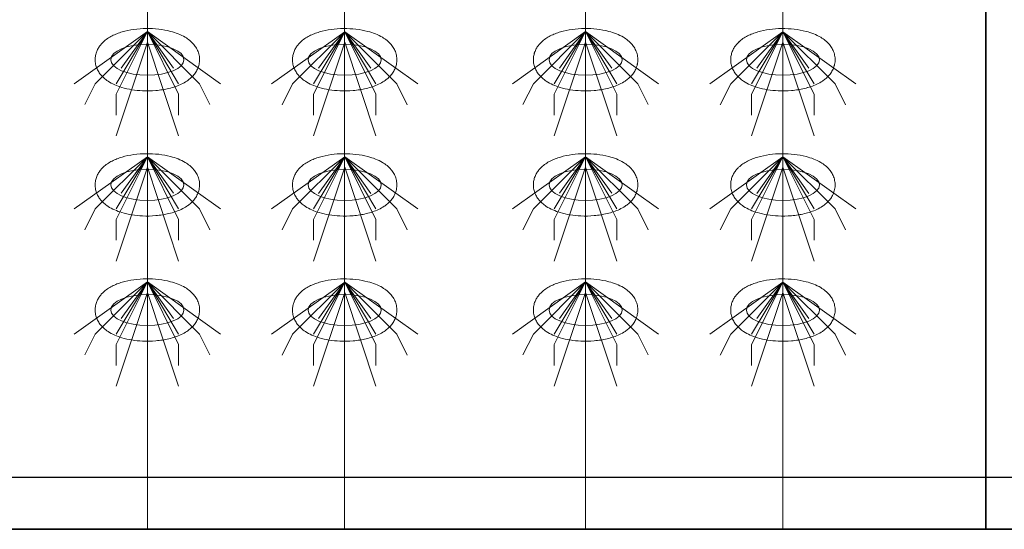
# Model space of a CAD drawing. Header units: metres. Extents: x 703769 to 722343, y 4313031 to 4317457.
# Tile 22 of 256: x 707642.37 to 707648.04, y 4313302.13 to 4313305.06. Entities that reach past the tile are written whole.
import ezdxf

# ---------------------------------------------------------------- set-up
doc = ezdxf.new("R2010")
doc.units = ezdxf.units.M
doc.header["$LTSCALE"] = 0.5
doc.layers.add('粗实线层', color=7, linetype='Continuous', lineweight=35)
doc.layers.add('设备', color=6, linetype='Continuous', lineweight=18)

# ---------------------------------------------------------------- blocks, each defined once
blk = doc.blocks.new('hh_1')
at = {"layer": '设备'}
for p, q in [((-268840, 164960), (-268910, 164910)), ((-268840, 164960), (-268890, 164910)), ((-268840, 164960), (-268870, 164900)), ((-268840, 164960), (-268870, 164910)), ((-268840, 164960), (-268865, 164925)), ((-268840, 164960), (-268790, 164910)), ((-268840, 164960), (-268815, 164925)), ((-268840, 164960), (-268770, 164910)), ((-268840, 164960), (-268810, 164910)), ((-268840, 164960), (-268810, 164900)), ((-268840, 164950), (-268870, 164860)), ((-268840, 164950), (-268810, 164860)), ((-268890, 164910), (-268900, 164890)), ((-268790, 164910), (-268780, 164890)), ((-268870, 164900), (-268870, 164880)), ((-268810, 164900), (-268810, 164880))]:
    blk.add_line(p, q, dxfattribs=at)
blk = doc.blocks.new('dawda')
at = {"color": 7}
for p, q in [((525541.59, 31373.38), (525541.59, 33623.42)), ((521541.59, 31373.38), (525541.59, 31373.38)), ((525541.59, 31373.38), (529534.09, 31373.38))]:
    blk.add_line(p, q, dxfattribs=at)
at = {"color": 7, "linetype": 'ByBlock', "lineweight": 30}
for p, q in [((521541.59, 31423.42), (525541.59, 31423.42)), ((525541.59, 31423.42), (529534.25, 31423.44)), ((521846.59, 31373.42), (525541.59, 31373.42))]:
    blk.add_line(p, q, dxfattribs=at)
at = {"layer": '设备', "color": 7}
for p, q in [((524737.92, 33373.42), (524737.92, 31373.42)), ((524927.02, 33373.42), (524927.02, 31373.38)), ((525157.93, 33373.42), (525157.93, 31373.42)), ((525347.03, 33373.42), (525347.03, 31373.38))]:
    blk.add_line(p, q, dxfattribs=at)
for centre in [(524737.93, 31823.64), (524737.93, 31823.64), (524927.03, 31823.61), (524927.03, 31823.61), (525157.94, 31823.64), (525157.94, 31823.64), (525347.04, 31823.61), (525347.04, 31823.61), (524737.93, 31703.64), (524927.03, 31703.61), (525157.94, 31703.64), (525347.04, 31703.61), (524737.93, 31583.64), (524927.03, 31583.61), (525157.94, 31583.64), (525347.04, 31583.61)]:
    blk.add_ellipse(centre, major_axis=(-35.04, 0), ratio=0.42498, dxfattribs=at)
for points in [[(524687.89, 31823.64), (524687.89, 31825.04), (524688.03, 31826.44), (524688.56, 31829.13), (524688.95, 31830.43), (524689.92, 31832.87), (524690.5, 31834.01), (524691.78, 31836.13), (524692.47, 31837.11), (524693.95, 31838.92), (524694.73, 31839.75), (524696.84, 31841.77), (524698.23, 31842.87), (524701.09, 31844.83), (524702.57, 31845.7), (524705.62, 31847.27), (524707.19, 31847.96), (524710.41, 31849.22), (524712.07, 31849.78), (524717.35, 31851.33), (524721.11, 31852.12), (524728.87, 31853.19), (524732.85, 31853.48), (524740.85, 31853.57), (524744.85, 31853.37), (524752.68, 31852.47), (524756.5, 31851.78), (524762.66, 31850.16), (524765.09, 31849.37), (524769.77, 31847.51), (524772.02, 31846.43), (524775.68, 31844.25), (524777.14, 31843.24), (524779.95, 31840.94), (524781.29, 31839.65), (524783.43, 31837.07), (524784.27, 31835.88), (524785.76, 31833.27), (524786.41, 31831.84), (524787.4, 31828.77), (524787.74, 31827.14), (524788.03, 31823.79), (524787.97, 31822.09), (524787.47, 31818.8), (524787.03, 31817.21), (524785.88, 31814.26), (524785.17, 31812.9), (524783.58, 31810.41), (524782.7, 31809.29), (524780.86, 31807.24), (524779.89, 31806.32), (524777.89, 31804.63), (524776.86, 31803.87), (524774.08, 31802.01), (524772.28, 31801.02), (524768.57, 31799.26), (524766.65, 31798.5), (524762.69, 31797.15), (524760.65, 31796.57), (524754.58, 31795.12), (524750.42, 31794.47), (524741.94, 31793.74), (524737.61, 31793.66), (524729.88, 31794.02), (524726.47, 31794.37), (524719.82, 31795.44), (524716.59, 31796.16), (524711.12, 31797.8), (524708.82, 31798.63), (524704.39, 31800.58), (524702.27, 31801.7), (524698.83, 31803.97), (524697.47, 31805), (524694.87, 31807.34), (524693.63, 31808.66), (524691.67, 31811.29), (524690.91, 31812.51), (524689.58, 31815.16), (524689.02, 31816.6), (524688.21, 31819.65), (524687.96, 31821.26), (524687.9, 31823.14), (524687.89, 31823.39), (524687.89, 31823.64)], [(524687.9, 31823.64), (524687.9, 31825.04), (524688.03, 31826.44), (524688.57, 31829.13), (524688.96, 31830.43), (524689.93, 31832.87), (524690.5, 31834.01), (524691.78, 31836.13), (524692.48, 31837.11), (524693.95, 31838.92), (524694.73, 31839.75), (524696.85, 31841.77), (524698.23, 31842.87), (524701.09, 31844.83), (524702.57, 31845.7), (524705.62, 31847.27), (524707.19, 31847.96), (524710.41, 31849.22), (524712.07, 31849.78), (524717.35, 31851.33), (524721.12, 31852.12), (524728.87, 31853.19), (524732.86, 31853.48), (524740.85, 31853.57), (524744.86, 31853.37), (524752.68, 31852.47), (524756.5, 31851.78), (524762.66, 31850.16), (524765.1, 31849.37), (524769.78, 31847.51), (524772.03, 31846.43), (524775.69, 31844.25), (524777.15, 31843.24), (524779.95, 31840.94), (524781.29, 31839.65), (524783.43, 31837.07), (524784.27, 31835.88), (524785.76, 31833.27), (524786.41, 31831.84), (524787.4, 31828.77), (524787.75, 31827.14), (524788.03, 31823.79), (524787.98, 31822.09), (524787.48, 31818.8), (524787.04, 31817.21), (524785.88, 31814.26), (524785.17, 31812.9), (524783.58, 31810.41), (524782.71, 31809.29), (524780.86, 31807.24), (524779.89, 31806.32), (524777.89, 31804.63), (524776.86, 31803.87), (524774.08, 31802.01), (524772.29, 31801.02), (524768.57, 31799.26), (524766.65, 31798.5), (524762.69, 31797.15), (524760.65, 31796.57), (524754.59, 31795.12), (524750.43, 31794.47), (524741.94, 31793.74), (524737.62, 31793.66), (524729.89, 31794.02), (524726.47, 31794.37), (524719.82, 31795.44), (524716.59, 31796.16), (524711.12, 31797.8), (524708.82, 31798.63), (524704.4, 31800.58), (524702.27, 31801.7), (524698.84, 31803.97), (524697.48, 31805), (524694.88, 31807.34), (524693.63, 31808.66), (524691.68, 31811.29), (524690.91, 31812.51), (524689.58, 31815.16), (524689.02, 31816.6), (524688.21, 31819.65), (524687.97, 31821.26), (524687.9, 31823.14), (524687.9, 31823.39), (524687.9, 31823.64)], [(524876.99, 31823.61), (524876.99, 31825), (524877.13, 31826.4), (524877.66, 31829.1), (524878.05, 31830.39), (524879.02, 31832.83), (524879.6, 31833.98), (524880.87, 31836.1), (524881.57, 31837.08), (524883.05, 31838.88), (524883.82, 31839.71), (524885.94, 31841.74), (524887.33, 31842.84), (524890.19, 31844.8), (524891.67, 31845.67), (524894.71, 31847.23), (524896.28, 31847.93), (524899.51, 31849.18), (524901.16, 31849.74), (524906.45, 31851.3), (524910.21, 31852.08), (524917.96, 31853.16), (524921.95, 31853.45), (524929.94, 31853.53), (524933.95, 31853.33), (524941.77, 31852.44), (524945.59, 31851.74), (524951.75, 31850.12), (524954.19, 31849.34), (524958.87, 31847.47), (524961.12, 31846.4), (524964.78, 31844.21), (524966.24, 31843.21), (524969.04, 31840.91), (524970.39, 31839.61), (524972.52, 31837.03), (524973.36, 31835.85), (524974.85, 31833.23), (524975.5, 31831.8), (524976.5, 31828.74), (524976.84, 31827.1), (524977.13, 31823.76), (524977.07, 31822.05), (524976.57, 31818.76), (524976.13, 31817.17), (524974.98, 31814.22), (524974.26, 31812.86), (524972.68, 31810.38), (524971.8, 31809.25), (524969.96, 31807.21), (524968.99, 31806.29), (524966.99, 31804.6), (524965.96, 31803.83), (524963.17, 31801.98), (524961.38, 31800.99), (524957.67, 31799.23), (524955.75, 31798.46), (524951.78, 31797.11), (524949.74, 31796.53), (524943.68, 31795.08), (524939.52, 31794.44), (524931.03, 31793.7), (524926.71, 31793.62), (524918.98, 31793.99), (524915.57, 31794.34), (524908.92, 31795.41), (524905.69, 31796.13), (524900.21, 31797.76), (524897.91, 31798.59), (524893.49, 31800.55), (524891.37, 31801.67), (524887.93, 31803.93), (524886.57, 31804.96), (524883.97, 31807.31), (524882.73, 31808.63), (524880.77, 31811.26), (524880, 31812.47), (524878.68, 31815.13), (524878.12, 31816.57), (524877.31, 31819.62), (524877.06, 31821.23), (524876.99, 31823.1), (524876.99, 31823.35), (524876.99, 31823.61)], [(524876.99, 31823.61), (524876.99, 31825), (524877.13, 31826.4), (524877.66, 31829.1), (524878.05, 31830.39), (524879.02, 31832.83), (524879.6, 31833.98), (524880.88, 31836.1), (524881.58, 31837.08), (524883.05, 31838.88), (524883.83, 31839.71), (524885.95, 31841.74), (524887.33, 31842.84), (524890.19, 31844.8), (524891.67, 31845.67), (524894.72, 31847.23), (524896.29, 31847.93), (524899.51, 31849.18), (524901.17, 31849.74), (524906.45, 31851.3), (524910.21, 31852.08), (524917.97, 31853.16), (524921.95, 31853.45), (524929.95, 31853.53), (524933.95, 31853.33), (524941.78, 31852.44), (524945.6, 31851.74), (524951.76, 31850.12), (524954.19, 31849.34), (524958.88, 31847.47), (524961.13, 31846.4), (524964.78, 31844.21), (524966.24, 31843.21), (524969.05, 31840.91), (524970.39, 31839.61), (524972.53, 31837.03), (524973.37, 31835.85), (524974.86, 31833.23), (524975.51, 31831.8), (524976.5, 31828.74), (524976.84, 31827.1), (524977.13, 31823.76), (524977.07, 31822.05), (524976.57, 31818.76), (524976.14, 31817.17), (524974.98, 31814.22), (524974.27, 31812.86), (524972.68, 31810.38), (524971.8, 31809.25), (524969.96, 31807.21), (524968.99, 31806.29), (524966.99, 31804.6), (524965.96, 31803.83), (524963.18, 31801.98), (524961.38, 31800.99), (524957.67, 31799.23), (524955.75, 31798.46), (524951.79, 31797.11), (524949.75, 31796.53), (524943.68, 31795.08), (524939.53, 31794.44), (524931.04, 31793.7), (524926.71, 31793.62), (524918.99, 31793.99), (524915.57, 31794.34), (524908.92, 31795.41), (524905.69, 31796.13), (524900.22, 31797.76), (524897.92, 31798.59), (524893.49, 31800.55), (524891.37, 31801.67), (524887.93, 31803.93), (524886.57, 31804.96), (524883.97, 31807.31), (524882.73, 31808.63), (524880.77, 31811.26), (524880.01, 31812.47), (524878.68, 31815.13), (524878.12, 31816.57), (524877.31, 31819.62), (524877.06, 31821.23), (524877, 31823.1), (524876.99, 31823.35), (524876.99, 31823.61)], [(525107.9, 31823.64), (525107.9, 31825.04), (525108.04, 31826.44), (525108.57, 31829.13), (525108.96, 31830.43), (525109.93, 31832.87), (525110.51, 31834.01), (525111.79, 31836.13), (525112.49, 31837.11), (525113.96, 31838.92), (525114.74, 31839.75), (525116.85, 31841.77), (525118.24, 31842.87), (525121.1, 31844.83), (525122.58, 31845.7), (525125.63, 31847.27), (525127.2, 31847.96), (525130.42, 31849.22), (525132.08, 31849.78), (525137.36, 31851.33), (525141.12, 31852.12), (525148.88, 31853.19), (525152.86, 31853.48), (525160.86, 31853.57), (525164.86, 31853.37), (525172.69, 31852.47), (525176.51, 31851.78), (525182.67, 31850.16), (525185.1, 31849.37), (525189.79, 31847.51), (525192.03, 31846.43), (525195.69, 31844.25), (525197.15, 31843.24), (525199.96, 31840.94), (525201.3, 31839.65), (525203.44, 31837.07), (525204.28, 31835.88), (525205.77, 31833.27), (525206.42, 31831.84), (525207.41, 31828.77), (525207.75, 31827.14), (525208.04, 31823.79), (525207.98, 31822.09), (525207.48, 31818.8), (525207.04, 31817.21), (525205.89, 31814.26), (525205.18, 31812.9), (525203.59, 31810.41), (525202.71, 31809.29), (525200.87, 31807.24), (525199.9, 31806.32), (525197.9, 31804.63), (525196.87, 31803.87), (525194.09, 31802.01), (525192.29, 31801.02), (525188.58, 31799.26), (525186.66, 31798.5), (525182.7, 31797.15), (525180.66, 31796.57), (525174.59, 31795.12), (525170.44, 31794.47), (525161.95, 31793.74), (525157.62, 31793.66), (525149.9, 31794.02), (525146.48, 31794.37), (525139.83, 31795.44), (525136.6, 31796.16), (525131.13, 31797.8), (525128.83, 31798.63), (525124.4, 31800.58), (525122.28, 31801.7), (525118.84, 31803.97), (525117.48, 31805), (525114.88, 31807.34), (525113.64, 31808.66), (525111.68, 31811.29), (525110.92, 31812.51), (525109.59, 31815.16), (525109.03, 31816.6), (525108.22, 31819.65), (525107.97, 31821.26), (525107.91, 31823.14), (525107.9, 31823.39), (525107.9, 31823.64)], [(525107.91, 31823.64), (525107.91, 31825.04), (525108.05, 31826.44), (525108.58, 31829.13), (525108.97, 31830.43), (525109.94, 31832.87), (525110.51, 31834.01), (525111.79, 31836.13), (525112.49, 31837.11), (525113.96, 31838.92), (525114.74, 31839.75), (525116.86, 31841.77), (525118.24, 31842.87), (525121.1, 31844.83), (525122.58, 31845.7), (525125.63, 31847.27), (525127.2, 31847.96), (525130.43, 31849.22), (525132.08, 31849.78), (525137.36, 31851.33), (525141.13, 31852.12), (525148.88, 31853.19), (525152.87, 31853.48), (525160.86, 31853.57), (525164.87, 31853.37), (525172.69, 31852.47), (525176.51, 31851.78), (525182.67, 31850.16), (525185.11, 31849.37), (525189.79, 31847.51), (525192.04, 31846.43), (525195.7, 31844.25), (525197.16, 31843.24), (525199.96, 31840.94), (525201.31, 31839.65), (525203.44, 31837.07), (525204.28, 31835.88), (525205.77, 31833.27), (525206.42, 31831.84), (525207.41, 31828.77), (525207.76, 31827.14), (525208.04, 31823.79), (525207.99, 31822.09), (525207.49, 31818.8), (525207.05, 31817.21), (525205.89, 31814.26), (525205.18, 31812.9), (525203.59, 31810.41), (525202.72, 31809.29), (525200.87, 31807.24), (525199.9, 31806.32), (525197.9, 31804.63), (525196.87, 31803.87), (525194.09, 31802.01), (525192.3, 31801.02), (525188.58, 31799.26), (525186.66, 31798.5), (525182.7, 31797.15), (525180.66, 31796.57), (525174.6, 31795.12), (525170.44, 31794.47), (525161.95, 31793.74), (525157.63, 31793.66), (525149.9, 31794.02), (525146.48, 31794.37), (525139.84, 31795.44), (525136.6, 31796.16), (525131.13, 31797.8), (525128.83, 31798.63), (525124.41, 31800.58), (525122.28, 31801.7), (525118.85, 31803.97), (525117.49, 31805), (525114.89, 31807.34), (525113.65, 31808.66), (525111.69, 31811.29), (525110.92, 31812.51), (525109.59, 31815.16), (525109.03, 31816.6), (525108.22, 31819.65), (525107.98, 31821.26), (525107.91, 31823.14), (525107.91, 31823.39), (525107.91, 31823.64)], [(525297, 31823.61), (525297, 31825), (525297.14, 31826.4), (525297.67, 31829.1), (525298.06, 31830.39), (525299.03, 31832.83), (525299.61, 31833.98), (525300.88, 31836.1), (525301.58, 31837.08), (525303.06, 31838.88), (525303.83, 31839.71), (525305.95, 31841.74), (525307.34, 31842.84), (525310.2, 31844.8), (525311.68, 31845.67), (525314.73, 31847.23), (525316.29, 31847.93), (525319.52, 31849.18), (525321.18, 31849.74), (525326.46, 31851.3), (525330.22, 31852.08), (525337.98, 31853.16), (525341.96, 31853.45), (525349.95, 31853.53), (525353.96, 31853.33), (525361.79, 31852.44), (525365.6, 31851.74), (525371.77, 31850.12), (525374.2, 31849.34), (525378.88, 31847.47), (525381.13, 31846.4), (525384.79, 31844.21), (525386.25, 31843.21), (525389.05, 31840.91), (525390.4, 31839.61), (525392.54, 31837.03), (525393.37, 31835.85), (525394.86, 31833.23), (525395.51, 31831.8), (525396.51, 31828.74), (525396.85, 31827.1), (525397.14, 31823.76), (525397.08, 31822.05), (525396.58, 31818.76), (525396.14, 31817.17), (525394.99, 31814.22), (525394.28, 31812.86), (525392.69, 31810.38), (525391.81, 31809.25), (525389.97, 31807.21), (525389, 31806.29), (525387, 31804.6), (525385.97, 31803.83), (525383.18, 31801.98), (525381.39, 31800.99), (525377.68, 31799.23), (525375.76, 31798.46), (525371.8, 31797.11), (525369.75, 31796.53), (525363.69, 31795.08), (525359.53, 31794.44), (525351.05, 31793.7), (525346.72, 31793.62), (525338.99, 31793.99), (525335.58, 31794.34), (525328.93, 31795.41), (525325.7, 31796.13), (525320.22, 31797.76), (525317.92, 31798.59), (525313.5, 31800.55), (525311.38, 31801.67), (525307.94, 31803.93), (525306.58, 31804.96), (525303.98, 31807.31), (525302.74, 31808.63), (525300.78, 31811.26), (525300.02, 31812.47), (525298.69, 31815.13), (525298.13, 31816.57), (525297.32, 31819.62), (525297.07, 31821.23), (525297, 31823.1), (525297, 31823.35), (525297, 31823.61)], [(525297, 31823.61), (525297, 31825), (525297.14, 31826.4), (525297.67, 31829.1), (525298.06, 31830.39), (525299.03, 31832.83), (525299.61, 31833.98), (525300.89, 31836.1), (525301.59, 31837.08), (525303.06, 31838.88), (525303.84, 31839.71), (525305.96, 31841.74), (525307.34, 31842.84), (525310.2, 31844.8), (525311.68, 31845.67), (525314.73, 31847.23), (525316.3, 31847.93), (525319.52, 31849.18), (525321.18, 31849.74), (525326.46, 31851.3), (525330.23, 31852.08), (525337.98, 31853.16), (525341.96, 31853.45), (525349.96, 31853.53), (525353.96, 31853.33), (525361.79, 31852.44), (525365.61, 31851.74), (525371.77, 31850.12), (525374.2, 31849.34), (525378.89, 31847.47), (525381.14, 31846.4), (525384.79, 31844.21), (525386.25, 31843.21), (525389.06, 31840.91), (525390.4, 31839.61), (525392.54, 31837.03), (525393.38, 31835.85), (525394.87, 31833.23), (525395.52, 31831.8), (525396.51, 31828.74), (525396.85, 31827.1), (525397.14, 31823.76), (525397.08, 31822.05), (525396.58, 31818.76), (525396.15, 31817.17), (525394.99, 31814.22), (525394.28, 31812.86), (525392.69, 31810.38), (525391.81, 31809.25), (525389.97, 31807.21), (525389, 31806.29), (525387, 31804.6), (525385.97, 31803.83), (525383.19, 31801.98), (525381.39, 31800.99), (525377.68, 31799.23), (525375.76, 31798.46), (525371.8, 31797.11), (525369.76, 31796.53), (525363.69, 31795.08), (525359.54, 31794.44), (525351.05, 31793.7), (525346.72, 31793.62), (525339, 31793.99), (525335.58, 31794.34), (525328.93, 31795.41), (525325.7, 31796.13), (525320.23, 31797.76), (525317.93, 31798.59), (525313.5, 31800.55), (525311.38, 31801.67), (525307.95, 31803.93), (525306.59, 31804.96), (525303.99, 31807.31), (525302.74, 31808.63), (525300.79, 31811.26), (525300.02, 31812.47), (525298.69, 31815.13), (525298.13, 31816.57), (525297.32, 31819.62), (525297.07, 31821.23), (525297.01, 31823.1), (525297, 31823.35), (525297, 31823.61)], [(524687.89, 31703.64), (524687.89, 31705.04), (524688.03, 31706.44), (524688.56, 31709.13), (524688.95, 31710.43), (524689.92, 31712.87), (524690.5, 31714.01), (524691.78, 31716.13), (524692.47, 31717.11), (524693.95, 31718.92), (524694.73, 31719.75), (524696.84, 31721.77), (524698.23, 31722.87), (524701.09, 31724.83), (524702.57, 31725.7), (524705.62, 31727.27), (524707.19, 31727.96), (524710.41, 31729.22), (524712.07, 31729.78), (524717.35, 31731.33), (524721.11, 31732.12), (524728.87, 31733.19), (524732.85, 31733.48), (524740.85, 31733.57), (524744.85, 31733.37), (524752.68, 31732.47), (524756.5, 31731.78), (524762.66, 31730.16), (524765.09, 31729.37), (524769.77, 31727.51), (524772.02, 31726.43), (524775.68, 31724.25), (524777.14, 31723.24), (524779.95, 31720.94), (524781.29, 31719.65), (524783.43, 31717.07), (524784.27, 31715.88), (524785.76, 31713.27), (524786.41, 31711.84), (524787.4, 31708.77), (524787.74, 31707.14), (524788.03, 31703.79), (524787.97, 31702.09), (524787.47, 31698.8), (524787.03, 31697.21), (524785.88, 31694.26), (524785.17, 31692.9), (524783.58, 31690.41), (524782.7, 31689.29), (524780.86, 31687.24), (524779.89, 31686.32), (524777.89, 31684.63), (524776.86, 31683.87), (524774.08, 31682.01), (524772.28, 31681.02), (524768.57, 31679.26), (524766.65, 31678.5), (524762.69, 31677.15), (524760.65, 31676.57), (524754.58, 31675.12), (524750.42, 31674.47), (524741.94, 31673.74), (524737.61, 31673.66), (524729.88, 31674.02), (524726.47, 31674.37), (524719.82, 31675.44), (524716.59, 31676.16), (524711.12, 31677.8), (524708.82, 31678.63), (524704.39, 31680.58), (524702.27, 31681.7), (524698.83, 31683.97), (524697.47, 31685), (524694.87, 31687.34), (524693.63, 31688.66), (524691.67, 31691.29), (524690.91, 31692.51), (524689.58, 31695.16), (524689.02, 31696.6), (524688.21, 31699.65), (524687.96, 31701.26), (524687.9, 31703.14), (524687.89, 31703.39), (524687.89, 31703.64)], [(524876.99, 31703.61), (524876.99, 31705), (524877.13, 31706.4), (524877.66, 31709.1), (524878.05, 31710.39), (524879.02, 31712.83), (524879.6, 31713.98), (524880.87, 31716.1), (524881.57, 31717.08), (524883.05, 31718.88), (524883.82, 31719.71), (524885.94, 31721.74), (524887.33, 31722.84), (524890.19, 31724.8), (524891.67, 31725.67), (524894.71, 31727.23), (524896.28, 31727.93), (524899.51, 31729.18), (524901.16, 31729.74), (524906.45, 31731.3), (524910.21, 31732.08), (524917.96, 31733.16), (524921.95, 31733.45), (524929.94, 31733.53), (524933.95, 31733.33), (524941.77, 31732.44), (524945.59, 31731.74), (524951.75, 31730.12), (524954.19, 31729.34), (524958.87, 31727.47), (524961.12, 31726.4), (524964.78, 31724.21), (524966.24, 31723.21), (524969.04, 31720.91), (524970.39, 31719.61), (524972.52, 31717.03), (524973.36, 31715.85), (524974.85, 31713.23), (524975.5, 31711.8), (524976.5, 31708.74), (524976.84, 31707.1), (524977.13, 31703.76), (524977.07, 31702.05), (524976.57, 31698.76), (524976.13, 31697.17), (524974.98, 31694.22), (524974.26, 31692.86), (524972.68, 31690.38), (524971.8, 31689.25), (524969.96, 31687.21), (524968.99, 31686.29), (524966.99, 31684.6), (524965.96, 31683.83), (524963.17, 31681.98), (524961.38, 31680.99), (524957.67, 31679.23), (524955.75, 31678.46), (524951.78, 31677.11), (524949.74, 31676.53), (524943.68, 31675.08), (524939.52, 31674.44), (524931.03, 31673.7), (524926.71, 31673.62), (524918.98, 31673.99), (524915.57, 31674.34), (524908.92, 31675.41), (524905.69, 31676.13), (524900.21, 31677.76), (524897.91, 31678.59), (524893.49, 31680.55), (524891.37, 31681.67), (524887.93, 31683.93), (524886.57, 31684.96), (524883.97, 31687.31), (524882.73, 31688.63), (524880.77, 31691.26), (524880, 31692.47), (524878.68, 31695.13), (524878.12, 31696.57), (524877.31, 31699.62), (524877.06, 31701.23), (524876.99, 31703.1), (524876.99, 31703.35), (524876.99, 31703.61)], [(525107.9, 31703.64), (525107.9, 31705.04), (525108.04, 31706.44), (525108.57, 31709.13), (525108.96, 31710.43), (525109.93, 31712.87), (525110.51, 31714.01), (525111.79, 31716.13), (525112.49, 31717.11), (525113.96, 31718.92), (525114.74, 31719.75), (525116.85, 31721.77), (525118.24, 31722.87), (525121.1, 31724.83), (525122.58, 31725.7), (525125.63, 31727.27), (525127.2, 31727.96), (525130.42, 31729.22), (525132.08, 31729.78), (525137.36, 31731.33), (525141.12, 31732.12), (525148.88, 31733.19), (525152.86, 31733.48), (525160.86, 31733.57), (525164.86, 31733.37), (525172.69, 31732.47), (525176.51, 31731.78), (525182.67, 31730.16), (525185.1, 31729.37), (525189.79, 31727.51), (525192.03, 31726.43), (525195.69, 31724.25), (525197.15, 31723.24), (525199.96, 31720.94), (525201.3, 31719.65), (525203.44, 31717.07), (525204.28, 31715.88), (525205.77, 31713.27), (525206.42, 31711.84), (525207.41, 31708.77), (525207.75, 31707.14), (525208.04, 31703.79), (525207.98, 31702.09), (525207.48, 31698.8), (525207.04, 31697.21), (525205.89, 31694.26), (525205.18, 31692.9), (525203.59, 31690.41), (525202.71, 31689.29), (525200.87, 31687.24), (525199.9, 31686.32), (525197.9, 31684.63), (525196.87, 31683.87), (525194.09, 31682.01), (525192.29, 31681.02), (525188.58, 31679.26), (525186.66, 31678.5), (525182.7, 31677.15), (525180.66, 31676.57), (525174.59, 31675.12), (525170.44, 31674.47), (525161.95, 31673.74), (525157.62, 31673.66), (525149.9, 31674.02), (525146.48, 31674.37), (525139.83, 31675.44), (525136.6, 31676.16), (525131.13, 31677.8), (525128.83, 31678.63), (525124.4, 31680.58), (525122.28, 31681.7), (525118.84, 31683.97), (525117.48, 31685), (525114.88, 31687.34), (525113.64, 31688.66), (525111.68, 31691.29), (525110.92, 31692.51), (525109.59, 31695.16), (525109.03, 31696.6), (525108.22, 31699.65), (525107.97, 31701.26), (525107.91, 31703.14), (525107.9, 31703.39), (525107.9, 31703.64)], [(525297, 31703.61), (525297, 31705), (525297.14, 31706.4), (525297.67, 31709.1), (525298.06, 31710.39), (525299.03, 31712.83), (525299.61, 31713.98), (525300.88, 31716.1), (525301.58, 31717.08), (525303.06, 31718.88), (525303.83, 31719.71), (525305.95, 31721.74), (525307.34, 31722.84), (525310.2, 31724.8), (525311.68, 31725.67), (525314.73, 31727.23), (525316.29, 31727.93), (525319.52, 31729.18), (525321.18, 31729.74), (525326.46, 31731.3), (525330.22, 31732.08), (525337.98, 31733.16), (525341.96, 31733.45), (525349.95, 31733.53), (525353.96, 31733.33), (525361.79, 31732.44), (525365.6, 31731.74), (525371.77, 31730.12), (525374.2, 31729.34), (525378.88, 31727.47), (525381.13, 31726.4), (525384.79, 31724.21), (525386.25, 31723.21), (525389.05, 31720.91), (525390.4, 31719.61), (525392.54, 31717.03), (525393.37, 31715.85), (525394.86, 31713.23), (525395.51, 31711.8), (525396.51, 31708.74), (525396.85, 31707.1), (525397.14, 31703.76), (525397.08, 31702.05), (525396.58, 31698.76), (525396.14, 31697.17), (525394.99, 31694.22), (525394.28, 31692.86), (525392.69, 31690.38), (525391.81, 31689.25), (525389.97, 31687.21), (525389, 31686.29), (525387, 31684.6), (525385.97, 31683.83), (525383.18, 31681.98), (525381.39, 31680.99), (525377.68, 31679.23), (525375.76, 31678.46), (525371.8, 31677.11), (525369.75, 31676.53), (525363.69, 31675.08), (525359.53, 31674.44), (525351.05, 31673.7), (525346.72, 31673.62), (525338.99, 31673.99), (525335.58, 31674.34), (525328.93, 31675.41), (525325.7, 31676.13), (525320.22, 31677.76), (525317.92, 31678.59), (525313.5, 31680.55), (525311.38, 31681.67), (525307.94, 31683.93), (525306.58, 31684.96), (525303.98, 31687.31), (525302.74, 31688.63), (525300.78, 31691.26), (525300.02, 31692.47), (525298.69, 31695.13), (525298.13, 31696.57), (525297.32, 31699.62), (525297.07, 31701.23), (525297, 31703.1), (525297, 31703.35), (525297, 31703.61)], [(524687.89, 31583.64), (524687.89, 31585.04), (524688.03, 31586.44), (524688.56, 31589.13), (524688.95, 31590.43), (524689.92, 31592.87), (524690.5, 31594.01), (524691.78, 31596.13), (524692.47, 31597.11), (524693.95, 31598.92), (524694.73, 31599.75), (524696.84, 31601.77), (524698.23, 31602.87), (524701.09, 31604.83), (524702.57, 31605.7), (524705.62, 31607.27), (524707.19, 31607.96), (524710.41, 31609.22), (524712.07, 31609.78), (524717.35, 31611.33), (524721.11, 31612.12), (524728.87, 31613.19), (524732.85, 31613.48), (524740.85, 31613.57), (524744.85, 31613.37), (524752.68, 31612.47), (524756.5, 31611.78), (524762.66, 31610.16), (524765.09, 31609.37), (524769.77, 31607.51), (524772.02, 31606.43), (524775.68, 31604.25), (524777.14, 31603.24), (524779.95, 31600.94), (524781.29, 31599.65), (524783.43, 31597.07), (524784.27, 31595.88), (524785.76, 31593.27), (524786.41, 31591.84), (524787.4, 31588.77), (524787.74, 31587.14), (524788.03, 31583.79), (524787.97, 31582.09), (524787.47, 31578.8), (524787.03, 31577.21), (524785.88, 31574.26), (524785.17, 31572.9), (524783.58, 31570.41), (524782.7, 31569.29), (524780.86, 31567.24), (524779.89, 31566.32), (524777.89, 31564.63), (524776.86, 31563.87), (524774.08, 31562.01), (524772.28, 31561.02), (524768.57, 31559.26), (524766.65, 31558.5), (524762.69, 31557.15), (524760.65, 31556.57), (524754.58, 31555.12), (524750.42, 31554.47), (524741.94, 31553.74), (524737.61, 31553.66), (524729.88, 31554.02), (524726.47, 31554.37), (524719.82, 31555.44), (524716.59, 31556.16), (524711.12, 31557.8), (524708.82, 31558.63), (524704.39, 31560.58), (524702.27, 31561.7), (524698.83, 31563.97), (524697.47, 31565), (524694.87, 31567.34), (524693.63, 31568.66), (524691.67, 31571.29), (524690.91, 31572.51), (524689.58, 31575.16), (524689.02, 31576.6), (524688.21, 31579.65), (524687.96, 31581.26), (524687.9, 31583.14), (524687.89, 31583.39), (524687.89, 31583.64)], [(524876.99, 31583.61), (524876.99, 31585), (524877.13, 31586.4), (524877.66, 31589.1), (524878.05, 31590.39), (524879.02, 31592.83), (524879.6, 31593.98), (524880.87, 31596.1), (524881.57, 31597.08), (524883.05, 31598.88), (524883.82, 31599.71), (524885.94, 31601.74), (524887.33, 31602.84), (524890.19, 31604.8), (524891.67, 31605.67), (524894.71, 31607.23), (524896.28, 31607.93), (524899.51, 31609.18), (524901.16, 31609.74), (524906.45, 31611.3), (524910.21, 31612.08), (524917.96, 31613.16), (524921.95, 31613.45), (524929.94, 31613.53), (524933.95, 31613.33), (524941.77, 31612.44), (524945.59, 31611.74), (524951.75, 31610.12), (524954.19, 31609.34), (524958.87, 31607.47), (524961.12, 31606.4), (524964.78, 31604.21), (524966.24, 31603.21), (524969.04, 31600.91), (524970.39, 31599.61), (524972.52, 31597.03), (524973.36, 31595.85), (524974.85, 31593.23), (524975.5, 31591.8), (524976.5, 31588.74), (524976.84, 31587.1), (524977.13, 31583.76), (524977.07, 31582.05), (524976.57, 31578.76), (524976.13, 31577.17), (524974.98, 31574.22), (524974.26, 31572.86), (524972.68, 31570.38), (524971.8, 31569.25), (524969.96, 31567.21), (524968.99, 31566.29), (524966.99, 31564.6), (524965.96, 31563.83), (524963.17, 31561.98), (524961.38, 31560.99), (524957.67, 31559.23), (524955.75, 31558.46), (524951.78, 31557.11), (524949.74, 31556.53), (524943.68, 31555.08), (524939.52, 31554.44), (524931.03, 31553.7), (524926.71, 31553.62), (524918.98, 31553.99), (524915.57, 31554.34), (524908.92, 31555.41), (524905.69, 31556.13), (524900.21, 31557.76), (524897.91, 31558.59), (524893.49, 31560.55), (524891.37, 31561.67), (524887.93, 31563.93), (524886.57, 31564.96), (524883.97, 31567.31), (524882.73, 31568.63), (524880.77, 31571.26), (524880, 31572.47), (524878.68, 31575.13), (524878.12, 31576.57), (524877.31, 31579.62), (524877.06, 31581.23), (524876.99, 31583.1), (524876.99, 31583.35), (524876.99, 31583.61)], [(525107.9, 31583.64), (525107.9, 31585.04), (525108.04, 31586.44), (525108.57, 31589.13), (525108.96, 31590.43), (525109.93, 31592.87), (525110.51, 31594.01), (525111.79, 31596.13), (525112.49, 31597.11), (525113.96, 31598.92), (525114.74, 31599.75), (525116.85, 31601.77), (525118.24, 31602.87), (525121.1, 31604.83), (525122.58, 31605.7), (525125.63, 31607.27), (525127.2, 31607.96), (525130.42, 31609.22), (525132.08, 31609.78), (525137.36, 31611.33), (525141.12, 31612.12), (525148.88, 31613.19), (525152.86, 31613.48), (525160.86, 31613.57), (525164.86, 31613.37), (525172.69, 31612.47), (525176.51, 31611.78), (525182.67, 31610.16), (525185.1, 31609.37), (525189.79, 31607.51), (525192.03, 31606.43), (525195.69, 31604.25), (525197.15, 31603.24), (525199.96, 31600.94), (525201.3, 31599.65), (525203.44, 31597.07), (525204.28, 31595.88), (525205.77, 31593.27), (525206.42, 31591.84), (525207.41, 31588.77), (525207.75, 31587.14), (525208.04, 31583.79), (525207.98, 31582.09), (525207.48, 31578.8), (525207.04, 31577.21), (525205.89, 31574.26), (525205.18, 31572.9), (525203.59, 31570.41), (525202.71, 31569.29), (525200.87, 31567.24), (525199.9, 31566.32), (525197.9, 31564.63), (525196.87, 31563.87), (525194.09, 31562.01), (525192.29, 31561.02), (525188.58, 31559.26), (525186.66, 31558.5), (525182.7, 31557.15), (525180.66, 31556.57), (525174.59, 31555.12), (525170.44, 31554.47), (525161.95, 31553.74), (525157.62, 31553.66), (525149.9, 31554.02), (525146.48, 31554.37), (525139.83, 31555.44), (525136.6, 31556.16), (525131.13, 31557.8), (525128.83, 31558.63), (525124.4, 31560.58), (525122.28, 31561.7), (525118.84, 31563.97), (525117.48, 31565), (525114.88, 31567.34), (525113.64, 31568.66), (525111.68, 31571.29), (525110.92, 31572.51), (525109.59, 31575.16), (525109.03, 31576.6), (525108.22, 31579.65), (525107.97, 31581.26), (525107.91, 31583.14), (525107.9, 31583.39), (525107.9, 31583.64)], [(525297, 31583.61), (525297, 31585), (525297.14, 31586.4), (525297.67, 31589.1), (525298.06, 31590.39), (525299.03, 31592.83), (525299.61, 31593.98), (525300.88, 31596.1), (525301.58, 31597.08), (525303.06, 31598.88), (525303.83, 31599.71), (525305.95, 31601.74), (525307.34, 31602.84), (525310.2, 31604.8), (525311.68, 31605.67), (525314.73, 31607.23), (525316.29, 31607.93), (525319.52, 31609.18), (525321.18, 31609.74), (525326.46, 31611.3), (525330.22, 31612.08), (525337.98, 31613.16), (525341.96, 31613.45), (525349.95, 31613.53), (525353.96, 31613.33), (525361.79, 31612.44), (525365.6, 31611.74), (525371.77, 31610.12), (525374.2, 31609.34), (525378.88, 31607.47), (525381.13, 31606.4), (525384.79, 31604.21), (525386.25, 31603.21), (525389.05, 31600.91), (525390.4, 31599.61), (525392.54, 31597.03), (525393.37, 31595.85), (525394.86, 31593.23), (525395.51, 31591.8), (525396.51, 31588.74), (525396.85, 31587.1), (525397.14, 31583.76), (525397.08, 31582.05), (525396.58, 31578.76), (525396.14, 31577.17), (525394.99, 31574.22), (525394.28, 31572.86), (525392.69, 31570.38), (525391.81, 31569.25), (525389.97, 31567.21), (525389, 31566.29), (525387, 31564.6), (525385.97, 31563.83), (525383.18, 31561.98), (525381.39, 31560.99), (525377.68, 31559.23), (525375.76, 31558.46), (525371.8, 31557.11), (525369.75, 31556.53), (525363.69, 31555.08), (525359.53, 31554.44), (525351.05, 31553.7), (525346.72, 31553.62), (525338.99, 31553.99), (525335.58, 31554.34), (525328.93, 31555.41), (525325.7, 31556.13), (525320.22, 31557.76), (525317.92, 31558.59), (525313.5, 31560.55), (525311.38, 31561.67), (525307.94, 31563.93), (525306.58, 31564.96), (525303.98, 31567.31), (525302.74, 31568.63), (525300.78, 31571.26), (525300.02, 31572.47), (525298.69, 31575.13), (525298.13, 31576.57), (525297.32, 31579.62), (525297.07, 31581.23), (525297, 31583.1), (525297, 31583.35), (525297, 31583.61)]]:
    blk.add_open_spline(points, degree=3, knots=[0, 0, 0, 0, 3.423083, 3.423083, 6.846165, 6.846165, 10.269248, 10.269248, 13.69233, 13.69233, 17.115413, 17.115413, 22.728666, 22.728666, 28.341919, 28.341919, 33.955172, 33.955172, 39.568425, 39.568425, 51.436002, 51.436002, 63.303578, 63.303578, 75.171154, 75.171154, 87.03873, 87.03873, 95.224368, 95.224368, 103.410005, 103.410005, 109.145122, 109.145122, 114.880238, 114.880238, 119.003115, 119.003115, 123.125991, 123.125991, 127.248868, 127.248868, 131.371745, 131.371745, 135.494621, 135.494621, 139.617498, 139.617498, 143.740375, 143.740375, 147.863251, 147.863251, 151.986128, 151.986128, 158.708917, 158.708917, 165.431705, 165.431705, 172.154493, 172.154493, 184.909814, 184.909814, 197.665135, 197.665135, 207.937, 207.937, 218.208864, 218.208864, 226.104489, 226.104489, 234.000115, 234.000115, 239.456, 239.456, 244.911884, 244.911884, 248.896322, 248.896322, 252.88076, 252.88076, 256.865198, 256.865198, 257.481358, 257.481358, 257.481358, 257.481358], dxfattribs=at)
at = {"layer": '设备', "color": 7, "xscale": -1}
for p in [(255897.93, -133109.47), (255897.93, -133109.47), (256087.03, -133109.5), (256087.03, -133109.5), (256317.94, -133109.47), (256317.94, -133109.47), (256507.04, -133109.5), (256507.04, -133109.5), (255897.93, -133229.47), (256087.03, -133229.5), (256317.94, -133229.47), (256507.04, -133229.5), (255897.93, -133349.47), (256087.03, -133349.5), (256317.94, -133349.47), (256507.04, -133349.5)]:
    blk.add_blockref('hh_1', p, dxfattribs=at)

msp = doc.modelspace()

# ---------------------------------------------------------------- block references
at = {"layer": '粗实线层', "xscale": 0.006, "yscale": 0.006, "zscale": 0.006}
msp.add_blockref('dawda', (704494.6802, 4313113.8882), dxfattribs=at)

doc.saveas('drawing.dxf')
